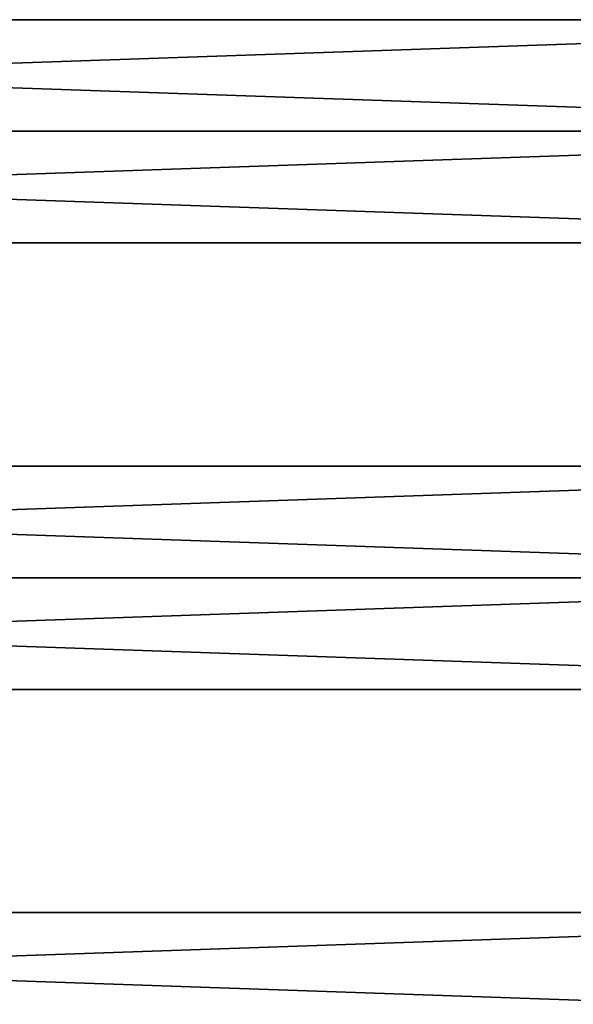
# Model space of a CAD drawing. Extents: x -200 to 200, y -433 to 356.
# Tile 210 of 256: x 36 to 91, y -282 to -185. Entities that reach past the tile are written whole.
import ezdxf

# ---------------------------------------------------------------- set-up
doc = ezdxf.new("R2010")
doc.units = 0
doc.header["$LTSCALE"] = 13.670324
for name, color, linetype in [('10', 7, 'CONTINUOUS'), ('5', 7, 'CONTINUOUS'), ('7', 7, 'CONTINUOUS'), ('8', 7, 'CONTINUOUS'), ('9', 7, 'CONTINUOUS')]:
    doc.layers.add(name, color=color, linetype=linetype)

msp = doc.modelspace()

# ---------------------------------------------------------------- linework, layer by layer
at = {"layer": '10', "color": 7, "linetype": 'CONTINUOUS'}
for points in [[(160, -196, 11), (-160, -196, 11), (-160, -207), (160, -196, 11)], [(-160, -196, -11), (160, -207), (-160, -207), (-160, -196, -11)], [(160, -207), (160, -196, 11), (-160, -207), (160, -207)], [(160, -196, -11), (160, -207), (-160, -196, -11), (160, -196, -11)]]:
    msp.add_3dface(points, dxfattribs=at)
at = {"layer": '5', "color": 7, "linetype": 'CONTINUOUS'}
for points in [[(160, -273), (-160, -273), (-160, -284, 11), (160, -273)], [(160, -273), (160, -284, -11), (-160, -273), (160, -273)], [(160, -284, -11), (-160, -284, -11), (-160, -273), (160, -284, -11)], [(160, -284, 11), (160, -273), (-160, -284, 11), (160, -284, 11)]]:
    msp.add_3dface(points, dxfattribs=at)
at = {"layer": '7', "color": 7, "linetype": 'CONTINUOUS'}
for points in [[(160, -229), (-160, -229), (-160, -240, 11), (160, -229)], [(160, -229), (160, -240, -11), (-160, -229), (160, -229)], [(160, -240, -11), (-160, -240, -11), (-160, -229), (160, -240, -11)], [(160, -240, 11), (160, -229), (-160, -240, 11), (160, -240, 11)]]:
    msp.add_3dface(points, dxfattribs=at)
at = {"layer": '8', "color": 7, "linetype": 'CONTINUOUS'}
for points in [[(160, -240, 11), (-160, -240, 11), (-160, -251), (160, -240, 11)], [(-160, -240, -11), (160, -251), (-160, -251), (-160, -240, -11)], [(160, -251), (160, -240, 11), (-160, -251), (160, -251)], [(160, -240, -11), (160, -251), (-160, -240, -11), (160, -240, -11)]]:
    msp.add_3dface(points, dxfattribs=at)
at = {"layer": '9', "color": 7, "linetype": 'CONTINUOUS'}
for points in [[(160, -185), (-160, -185), (-160, -196, 11), (160, -185)], [(160, -185), (160, -196, -11), (-160, -185), (160, -185)], [(160, -196, -11), (-160, -196, -11), (-160, -185), (160, -196, -11)], [(160, -196, 11), (160, -185), (-160, -196, 11), (160, -196, 11)]]:
    msp.add_3dface(points, dxfattribs=at)

doc.saveas('drawing.dxf')
